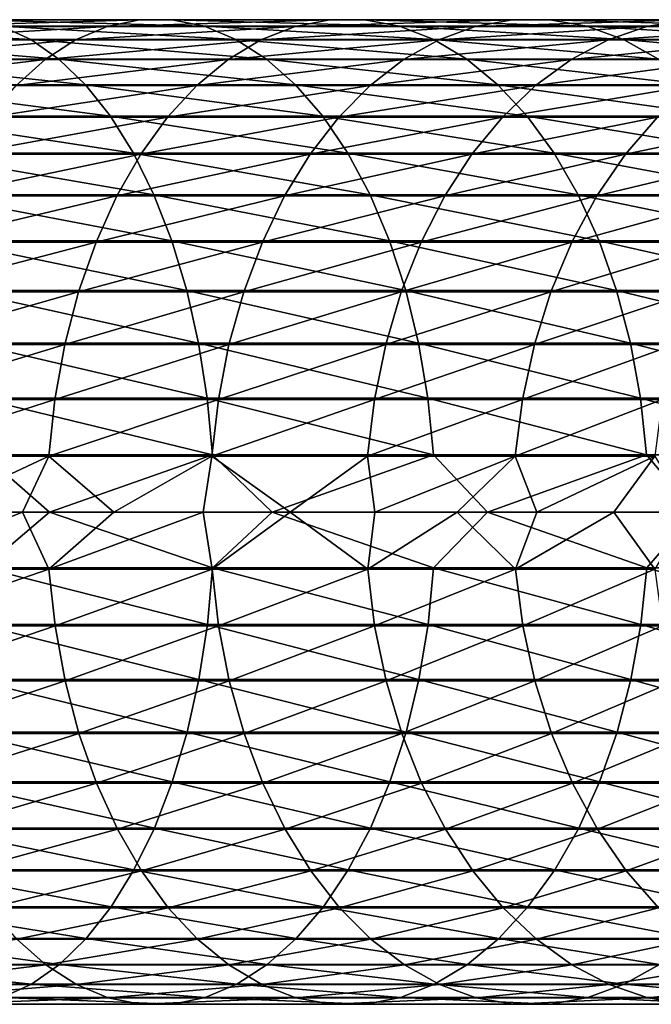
# Model space of a CAD drawing. Header units: metres. Extents: x -23 to 265, y -23 to 70.
# Tile 59 of 64: x 190 to 208, y -14 to 14. Entities that reach past the tile are written whole.
import ezdxf

# ---------------------------------------------------------------- set-up
doc = ezdxf.new("R2010")
doc.units = ezdxf.units.M
doc.layers.add('solid_SWIVIEL_SPOUT_SW0001', color=7, linetype='CONTINUOUS')

msp = doc.modelspace()

# ---------------------------------------------------------------- linework, layer by layer
at = {"layer": 'solid_SWIVIEL_SPOUT_SW0001'}
for points in [[(188.197754, 13.975067, 285.360535), (189.047195, 13.977437, 286.751312), (194.735184, 13.977437, 283.061493)], [(193.811462, 13.975067, 281.718903), (188.197754, 13.975067, 285.360535), (194.735184, 13.977437, 283.061493)], [(189.047195, 13.977437, 286.751312), (189.891037, 13.790409, 288.132935), (195.652802, 13.790409, 284.395233)], [(194.735184, 13.977437, 283.061493), (189.047195, 13.977437, 286.751312), (195.652802, 13.790409, 284.395233)], [(193.811462, 13.975067, 281.718903), (194.735184, 13.977437, 283.061493), (200.214386, 13.977437, 279.068207)], [(199.219101, 13.975067, 277.77774), (193.811462, 13.975067, 281.718903), (200.214386, 13.977437, 279.068207)], [(194.735184, 13.977437, 283.061493), (195.652802, 13.790409, 284.395233), (201.203079, 13.790409, 280.350128)], [(200.214386, 13.977437, 279.068207), (194.735184, 13.977437, 283.061493), (201.203079, 13.790409, 280.350128)], [(199.219101, 13.975067, 277.77774), (200.214386, 13.977437, 279.068207), (205.468613, 13.977437, 274.783234)], [(204.404724, 13.975067, 273.548737), (199.219101, 13.975067, 277.77774), (205.468613, 13.977437, 274.783234)], [(200.214386, 13.977437, 279.068207), (201.203079, 13.790409, 280.350128), (206.525482, 13.790409, 276.009583)], [(205.468613, 13.977437, 274.783234), (200.214386, 13.977437, 279.068207), (206.525482, 13.790409, 276.009583)], [(204.404724, 13.975067, 273.548737), (205.468613, 13.977437, 274.783234), (210.482391, 13.977437, 270.219238)], [(209.353027, 13.975067, 269.044342), (204.404724, 13.975067, 273.548737), (210.482391, 13.977437, 270.219238)], [(205.468613, 13.977437, 274.783234), (206.525482, 13.790409, 276.009583), (211.604294, 13.790409, 271.386383)], [(210.482391, 13.977437, 270.219238), (205.468613, 13.977437, 274.783234), (211.604294, 13.790409, 271.386383)], [(183.934784, 13.790409, 291.552185), (184.686829, 13.416516, 292.948792), (190.717819, 13.416516, 289.486633)], [(189.891037, 13.790409, 288.132935), (183.934784, 13.790409, 291.552185), (190.717819, 13.416516, 289.486633)], [(186.528, 13.404825, 282.626648), (187.354218, 13.78333, 283.979401), (192.89415, 13.78333, 280.38562)], [(191.995682, 13.404825, 279.079712), (186.528, 13.404825, 282.626648), (192.89415, 13.78333, 280.38562)], [(187.354218, 13.78333, 283.979401), (188.197754, 13.975067, 285.360535), (193.811462, 13.975067, 281.718903)], [(192.89415, 13.78333, 280.38562), (187.354218, 13.78333, 283.979401), (193.811462, 13.975067, 281.718903)], [(189.891037, 13.790409, 288.132935), (190.717819, 13.416516, 289.486633), (196.551895, 13.416516, 285.702026)], [(195.652802, 13.790409, 284.395233), (189.891037, 13.790409, 288.132935), (196.551895, 13.416516, 285.702026)], [(191.995682, 13.404825, 279.079712), (192.89415, 13.78333, 280.38562), (198.230743, 13.78333, 276.496246)], [(197.26268, 13.404825, 275.241089), (191.995682, 13.404825, 279.079712), (198.230743, 13.78333, 276.496246)], [(192.89415, 13.78333, 280.38562), (193.811462, 13.975067, 281.718903), (199.219101, 13.975067, 277.77774)], [(198.230743, 13.78333, 276.496246), (192.89415, 13.78333, 280.38562), (199.219101, 13.975067, 277.77774)], [(195.652802, 13.790409, 284.395233), (196.551895, 13.416516, 285.702026), (202.171814, 13.416516, 281.606171)], [(201.203079, 13.790409, 280.350128), (195.652802, 13.790409, 284.395233), (202.171814, 13.416516, 281.606171)], [(197.26268, 13.404825, 275.241089), (198.230743, 13.78333, 276.496246), (203.348221, 13.78333, 272.322815)], [(202.313431, 13.404825, 271.12207), (197.26268, 13.404825, 275.241089), (203.348221, 13.78333, 272.322815)], [(198.230743, 13.78333, 276.496246), (199.219101, 13.975067, 277.77774), (204.404724, 13.975067, 273.548737)], [(203.348221, 13.78333, 272.322815), (198.230743, 13.78333, 276.496246), (204.404724, 13.975067, 273.548737)], [(201.203079, 13.790409, 280.350128), (202.171814, 13.416516, 281.606171), (207.560989, 13.416516, 277.211151)], [(206.525482, 13.790409, 276.009583), (201.203079, 13.790409, 280.350128), (207.560989, 13.416516, 277.211151)], [(202.313431, 13.404825, 271.12207), (203.348221, 13.78333, 272.322815), (208.231506, 13.78333, 267.877625)], [(207.133011, 13.404825, 266.734833), (202.313431, 13.404825, 271.12207), (208.231506, 13.78333, 267.877625)], [(203.348221, 13.78333, 272.322815), (204.404724, 13.975067, 273.548737), (209.353027, 13.975067, 269.044342)], [(208.231506, 13.78333, 267.877625), (203.348221, 13.78333, 272.322815), (209.353027, 13.975067, 269.044342)], [(206.525482, 13.790409, 276.009583), (207.560989, 13.416516, 277.211151), (212.703537, 13.416516, 272.529968)], [(211.604294, 13.790409, 271.386383), (206.525482, 13.790409, 276.009583), (212.703537, 13.416516, 272.529968)], [(207.133011, 13.404825, 266.734833), (208.231506, 13.78333, 267.877625), (212.866165, 13.78333, 263.173767)], [(211.70723, 13.404825, 262.092346), (207.133011, 13.404825, 266.734833), (212.866165, 13.78333, 263.173767)], [(208.231506, 13.78333, 267.877625), (209.353027, 13.975067, 269.044342), (214.049393, 13.975067, 264.277863)], [(212.866165, 13.78333, 263.173767), (208.231506, 13.78333, 267.877625), (214.049393, 13.975067, 264.277863)], [(184.686829, 13.416516, 292.948792), (185.413177, 12.860826, 294.297668), (191.516357, 12.860826, 290.794067)], [(190.717819, 13.416516, 289.486633), (184.686829, 13.416516, 292.948792), (191.516357, 12.860826, 290.794067)], [(185.730301, 12.84468, 281.320587), (186.528, 13.404825, 282.626648), (191.995682, 13.404825, 279.079712)], [(191.128235, 12.84468, 277.818909), (185.730301, 12.84468, 281.320587), (191.995682, 13.404825, 279.079712)], [(190.717819, 13.416516, 289.486633), (191.516357, 12.860826, 290.794067), (197.420258, 12.860826, 286.964172)], [(196.551895, 13.416516, 285.702026), (190.717819, 13.416516, 289.486633), (197.420258, 12.860826, 286.964172)], [(191.128235, 12.84468, 277.818909), (191.995682, 13.404825, 279.079712), (197.26268, 13.404825, 275.241089)], [(196.328033, 12.84468, 274.029236), (191.128235, 12.84468, 277.818909), (197.26268, 13.404825, 275.241089)], [(196.328033, 12.84468, 274.029236), (197.26268, 13.404825, 275.241089), (202.313431, 13.404825, 271.12207)], [(201.314346, 12.84468, 269.962799), (196.328033, 12.84468, 274.029236), (202.313431, 13.404825, 271.12207)], [(196.551895, 13.416516, 285.702026), (197.420258, 12.860826, 286.964172), (203.107437, 12.860826, 282.819305)], [(202.171814, 13.416516, 281.606171), (196.551895, 13.416516, 285.702026), (203.107437, 12.860826, 282.819305)], [(201.314346, 12.84468, 269.962799), (202.313431, 13.404825, 271.12207), (207.133011, 13.404825, 266.734833)], [(206.072464, 12.84468, 265.631531), (201.314346, 12.84468, 269.962799), (207.133011, 13.404825, 266.734833)], [(202.171814, 13.416516, 281.606171), (203.107437, 12.860826, 282.819305), (208.561127, 12.860826, 278.371674)], [(207.560989, 13.416516, 277.211151), (202.171814, 13.416516, 281.606171), (208.561127, 12.860826, 278.371674)], [(206.072464, 12.84468, 265.631531), (207.133011, 13.404825, 266.734833), (211.70723, 13.404825, 262.092346)], [(210.588318, 12.84468, 261.048248), (206.072464, 12.84468, 265.631531), (211.70723, 13.404825, 262.092346)], [(207.560989, 13.416516, 277.211151), (208.561127, 12.860826, 278.371674), (213.765213, 12.860826, 273.63443)], [(212.703537, 13.416516, 272.529968), (207.560989, 13.416516, 277.211151), (213.765213, 12.860826, 273.63443)], [(185.413177, 12.860826, 294.297668), (186.104004, 12.130866, 295.580536), (192.275833, 12.130866, 292.037537)], [(191.516357, 12.860826, 290.794067), (185.413177, 12.860826, 294.297668), (192.275833, 12.130866, 292.037537)], [(191.516357, 12.860826, 290.794067), (192.275833, 12.130866, 292.037537), (198.24614, 12.130866, 288.164551)], [(197.420258, 12.860826, 286.964172), (191.516357, 12.860826, 290.794067), (198.24614, 12.130866, 288.164551)], [(197.420258, 12.860826, 286.964172), (198.24614, 12.130866, 288.164551), (203.997299, 12.130866, 283.973083)], [(203.107437, 12.860826, 282.819305), (197.420258, 12.860826, 286.964172), (203.997299, 12.130866, 283.973083)], [(203.107437, 12.860826, 282.819305), (203.997299, 12.130866, 283.973083), (209.512329, 12.130866, 279.475433)], [(208.561127, 12.860826, 278.371674), (203.107437, 12.860826, 282.819305), (209.512329, 12.130866, 279.475433)], [(184.971939, 12.110486, 280.078918), (185.730301, 12.84468, 281.320587), (191.128235, 12.84468, 277.818909)], [(190.303558, 12.110486, 276.62027), (184.971939, 12.110486, 280.078918), (191.128235, 12.84468, 277.818909)], [(190.303558, 12.110486, 276.62027), (191.128235, 12.84468, 277.818909), (196.328033, 12.84468, 274.029236)], [(195.439484, 12.110486, 272.877167), (190.303558, 12.110486, 276.62027), (196.328033, 12.84468, 274.029236)], [(195.439484, 12.110486, 272.877167), (196.328033, 12.84468, 274.029236), (201.314346, 12.84468, 269.962799)], [(200.364548, 12.110486, 268.860657), (195.439484, 12.110486, 272.877167), (201.314346, 12.84468, 269.962799)], [(200.364548, 12.110486, 268.860657), (201.314346, 12.84468, 269.962799), (206.072464, 12.84468, 265.631531)], [(205.064194, 12.110486, 264.582611), (200.364548, 12.110486, 268.860657), (206.072464, 12.84468, 265.631531)], [(205.064194, 12.110486, 264.582611), (206.072464, 12.84468, 265.631531), (210.588318, 12.84468, 261.048248)], [(209.524582, 12.110486, 260.055634), (205.064194, 12.110486, 264.582611), (210.588318, 12.84468, 261.048248)], [(186.104004, 12.130866, 295.580536), (186.749924, 11.23653, 296.78006), (192.985947, 11.23653, 293.200195)], [(192.275833, 12.130866, 292.037537), (186.104004, 12.130866, 295.580536), (192.985947, 11.23653, 293.200195)], [(189.532837, 11.212191, 275.500031), (190.303558, 12.110486, 276.62027), (195.439484, 12.110486, 272.877167)], [(194.609055, 11.212191, 271.800446), (189.532837, 11.212191, 275.500031), (195.439484, 12.110486, 272.877167)], [(192.275833, 12.130866, 292.037537), (192.985947, 11.23653, 293.200195), (199.018341, 11.23653, 289.286926)], [(198.24614, 12.130866, 288.164551), (192.275833, 12.130866, 292.037537), (199.018341, 11.23653, 289.286926)], [(194.609055, 11.212191, 271.800446), (195.439484, 12.110486, 272.877167), (200.364548, 12.110486, 268.860657)], [(199.476868, 11.212191, 267.830627), (194.609055, 11.212191, 271.800446), (200.364548, 12.110486, 268.860657)], [(198.24614, 12.130866, 288.164551), (199.018341, 11.23653, 289.286926), (204.829315, 11.23653, 285.051849)], [(203.997299, 12.130866, 283.973083), (198.24614, 12.130866, 288.164551), (204.829315, 11.23653, 285.051849)], [(199.476868, 11.212191, 267.830627), (200.364548, 12.110486, 268.860657), (205.064194, 12.110486, 264.582611)], [(204.121887, 11.212191, 263.602295), (199.476868, 11.212191, 267.830627), (205.064194, 12.110486, 264.582611)], [(203.997299, 12.130866, 283.973083), (204.829315, 11.23653, 285.051849), (210.401703, 11.23653, 280.507416)], [(209.512329, 12.130866, 279.475433), (203.997299, 12.130866, 283.973083), (210.401703, 11.23653, 280.507416)], [(204.121887, 11.212191, 263.602295), (205.064194, 12.110486, 264.582611), (209.524582, 12.110486, 260.055634)], [(208.530426, 11.212191, 259.12796), (204.121887, 11.212191, 263.602295), (209.524582, 12.110486, 260.055634)], [(186.749924, 11.23653, 296.78006), (187.342194, 10.189936, 297.879913), (193.63707, 10.189936, 294.266266)], [(192.985947, 11.23653, 293.200195), (186.749924, 11.23653, 296.78006), (193.63707, 10.189936, 294.266266)], [(188.826508, 10.161966, 274.473419), (189.532837, 11.212191, 275.500031), (194.609055, 11.212191, 271.800446)], [(193.848007, 10.161966, 270.81369), (188.826508, 10.161966, 274.473419), (194.609055, 11.212191, 271.800446)], [(192.985947, 11.23653, 293.200195), (193.63707, 10.189936, 294.266266), (199.72641, 10.189936, 290.316101)], [(199.018341, 11.23653, 289.286926), (192.985947, 11.23653, 293.200195), (199.72641, 10.189936, 290.316101)], [(193.848007, 10.161966, 270.81369), (194.609055, 11.212191, 271.800446), (199.476868, 11.212191, 267.830627)], [(198.663345, 10.161966, 266.886658), (193.848007, 10.161966, 270.81369), (199.476868, 11.212191, 267.830627)], [(198.663345, 10.161966, 266.886658), (199.476868, 11.212191, 267.830627), (204.121887, 11.212191, 263.602295)], [(203.258316, 10.161966, 262.703918), (198.663345, 10.161966, 266.886658), (204.121887, 11.212191, 263.602295)], [(199.018341, 11.23653, 289.286926), (199.72641, 10.189936, 290.316101), (205.592224, 10.189936, 286.041016)], [(204.829315, 11.23653, 285.051849), (199.018341, 11.23653, 289.286926), (205.592224, 10.189936, 286.041016)], [(203.258316, 10.161966, 262.703918), (204.121887, 11.212191, 263.602295), (208.530426, 11.212191, 259.12796)], [(207.619324, 10.161966, 258.277771), (203.258316, 10.161966, 262.703918), (208.530426, 11.212191, 259.12796)], [(204.829315, 11.23653, 285.051849), (205.592224, 10.189936, 286.041016), (211.217209, 10.189936, 281.453705)], [(210.401703, 11.23653, 280.507416), (204.829315, 11.23653, 285.051849), (211.217209, 10.189936, 281.453705)], [(207.619324, 10.161966, 258.277771), (208.530426, 11.212191, 259.12796), (212.689453, 11.212191, 254.420776)], [(211.733536, 10.161966, 253.621338), (207.619324, 10.161966, 258.277771), (212.689453, 11.212191, 254.420776)], [(187.342194, 10.189936, 297.879913), (187.872772, 9.005264, 298.865265), (194.220383, 9.005264, 295.221344)], [(193.63707, 10.189936, 294.266266), (187.342194, 10.189936, 297.879913), (194.220383, 9.005264, 295.221344)], [(188.194138, 8.974045, 273.55426), (188.826508, 10.161966, 274.473419), (193.848007, 10.161966, 270.81369)], [(193.166656, 8.974045, 269.930267), (188.194138, 8.974045, 273.55426), (193.848007, 10.161966, 270.81369)], [(193.166656, 8.974045, 269.930267), (193.848007, 10.161966, 270.81369), (198.663345, 10.161966, 266.886658)], [(197.935013, 8.974045, 266.041534), (193.166656, 8.974045, 269.930267), (198.663345, 10.161966, 266.886658)], [(193.63707, 10.189936, 294.266266), (194.220383, 9.005264, 295.221344), (200.360733, 9.005264, 291.238068)], [(199.72641, 10.189936, 290.316101), (193.63707, 10.189936, 294.266266), (200.360733, 9.005264, 291.238068)], [(197.935013, 8.974045, 266.041534), (198.663345, 10.161966, 266.886658), (203.258316, 10.161966, 262.703918)], [(202.485153, 8.974045, 261.899567), (197.935013, 8.974045, 266.041534), (203.258316, 10.161966, 262.703918)], [(199.72641, 10.189936, 290.316101), (200.360733, 9.005264, 291.238068), (206.275681, 9.005264, 286.927185)], [(205.592224, 10.189936, 286.041016), (199.72641, 10.189936, 290.316101), (206.275681, 9.005264, 286.927185)], [(202.485153, 8.974045, 261.899567), (203.258316, 10.161966, 262.703918), (207.619324, 10.161966, 258.277771)], [(206.803635, 8.974045, 257.516632), (202.485153, 8.974045, 261.899567), (207.619324, 10.161966, 258.277771)], [(205.592224, 10.189936, 286.041016), (206.275681, 9.005264, 286.927185), (211.9478, 9.005264, 282.301453)], [(211.217209, 10.189936, 281.453705), (205.592224, 10.189936, 286.041016), (211.9478, 9.005264, 282.301453)], [(206.803635, 8.974045, 257.516632), (207.619324, 10.161966, 258.277771), (211.733536, 10.161966, 253.621338)], [(210.877701, 8.974045, 252.905624), (206.803635, 8.974045, 257.516632), (211.733536, 10.161966, 253.621338)], [(187.644287, 7.664522, 272.755096), (188.194138, 8.974045, 273.55426), (193.166656, 8.974045, 269.930267)], [(192.574219, 7.664522, 269.162109), (187.644287, 7.664522, 272.755096), (193.166656, 8.974045, 269.930267)], [(187.872772, 9.005264, 298.865265), (188.334503, 7.698569, 299.722717), (194.727997, 7.698569, 296.05246)], [(194.220383, 9.005264, 295.221344), (187.872772, 9.005264, 298.865265), (194.727997, 7.698569, 296.05246)], [(192.574219, 7.664522, 269.162109), (193.166656, 8.974045, 269.930267), (197.935013, 8.974045, 266.041534)], [(197.301743, 7.664522, 265.306702), (192.574219, 7.664522, 269.162109), (197.935013, 8.974045, 266.041534)], [(194.220383, 9.005264, 295.221344), (194.727997, 7.698569, 296.05246), (200.912735, 7.698569, 292.040375)], [(200.360733, 9.005264, 291.238068), (194.220383, 9.005264, 295.221344), (200.912735, 7.698569, 292.040375)], [(197.301743, 7.664522, 265.306702), (197.935013, 8.974045, 266.041534), (202.485153, 8.974045, 261.899567)], [(201.812912, 7.664522, 261.200226), (197.301743, 7.664522, 265.306702), (202.485153, 8.974045, 261.899567)], [(200.360733, 9.005264, 291.238068), (200.912735, 7.698569, 292.040375), (206.870438, 7.698569, 287.698334)], [(206.275681, 9.005264, 286.927185), (200.360733, 9.005264, 291.238068), (206.870438, 7.698569, 287.698334)], [(201.812912, 7.664522, 261.200226), (202.485153, 8.974045, 261.899567), (206.803635, 8.974045, 257.516632)], [(206.094391, 7.664522, 256.854828), (201.812912, 7.664522, 261.200226), (206.803635, 8.974045, 257.516632)], [(206.094391, 7.664522, 256.854828), (206.803635, 8.974045, 257.516632), (210.877701, 8.974045, 252.905624)], [(210.133575, 7.664522, 252.283295), (206.094391, 7.664522, 256.854828), (210.877701, 8.974045, 252.905624)], [(206.275681, 9.005264, 286.927185), (206.870438, 7.698569, 287.698334), (212.583557, 7.698569, 283.039154)], [(211.9478, 9.005264, 282.301453), (206.275681, 9.005264, 286.927185), (212.583557, 7.698569, 283.039154)], [(187.184433, 6.251143, 272.0867), (187.644287, 7.664522, 272.755096), (192.574219, 7.664522, 269.162109)], [(192.078735, 6.251143, 268.519684), (187.184433, 6.251143, 272.0867), (192.574219, 7.664522, 269.162109)], [(188.334503, 7.698569, 299.722717), (188.7211, 6.287555, 300.440643), (195.153015, 6.287555, 296.748352)], [(194.727997, 7.698569, 296.05246), (188.334503, 7.698569, 299.722717), (195.153015, 6.287555, 296.748352)], [(192.078735, 6.251143, 268.519684), (192.574219, 7.664522, 269.162109), (197.301743, 7.664522, 265.306702)], [(196.77211, 6.251143, 264.692139), (192.078735, 6.251143, 268.519684), (197.301743, 7.664522, 265.306702)], [(194.727997, 7.698569, 296.05246), (195.153015, 6.287555, 296.748352), (201.374924, 6.287555, 292.712158)], [(200.912735, 7.698569, 292.040375), (194.727997, 7.698569, 296.05246), (201.374924, 6.287555, 292.712158)], [(196.77211, 6.251143, 264.692139), (197.301743, 7.664522, 265.306702), (201.812912, 7.664522, 261.200226)], [(201.250671, 6.251143, 260.615326), (196.77211, 6.251143, 264.692139), (201.812912, 7.664522, 261.200226)], [(200.912735, 7.698569, 292.040375), (201.374924, 6.287555, 292.712158), (207.368439, 6.287555, 288.344025)], [(206.870438, 7.698569, 287.698334), (200.912735, 7.698569, 292.040375), (207.368439, 6.287555, 288.344025)], [(201.250671, 6.251143, 260.615326), (201.812912, 7.664522, 261.200226), (206.094391, 7.664522, 256.854828)], [(205.501221, 6.251143, 256.3013), (201.250671, 6.251143, 260.615326), (206.094391, 7.664522, 256.854828)], [(205.501221, 6.251143, 256.3013), (206.094391, 7.664522, 256.854828), (210.133575, 7.664522, 252.283295)], [(209.511215, 6.251143, 251.762833), (205.501221, 6.251143, 256.3013), (210.133575, 7.664522, 252.283295)], [(206.870438, 7.698569, 287.698334), (207.368439, 6.287555, 288.344025), (213.115875, 6.287555, 283.65686)], [(212.583557, 7.698569, 283.039154), (206.870438, 7.698569, 287.698334), (213.115875, 6.287555, 283.65686)], [(186.820786, 4.753058, 271.558167), (187.184433, 6.251143, 272.0867), (192.078735, 6.251143, 268.519684)], [(191.68692, 4.753058, 268.011658), (186.820786, 4.753058, 271.558167), (192.078735, 6.251143, 268.519684)], [(188.7211, 6.287555, 300.440643), (189.027344, 4.791343, 301.009369), (195.4897, 4.791343, 297.299561)], [(195.153015, 6.287555, 296.748352), (188.7211, 6.287555, 300.440643), (195.4897, 4.791343, 297.299561)], [(191.68692, 4.753058, 268.011658), (192.078735, 6.251143, 268.519684), (196.77211, 6.251143, 264.692139)], [(196.353271, 4.753058, 264.206146), (191.68692, 4.753058, 268.011658), (196.77211, 6.251143, 264.692139)], [(195.153015, 6.287555, 296.748352), (195.4897, 4.791343, 297.299561), (201.741028, 4.791343, 293.244293)], [(201.374924, 6.287555, 292.712158), (195.153015, 6.287555, 296.748352), (201.741028, 4.791343, 293.244293)], [(196.353271, 4.753058, 264.206146), (196.77211, 6.251143, 264.692139), (201.250671, 6.251143, 260.615326)], [(200.806076, 4.753058, 260.152802), (196.353271, 4.753058, 264.206146), (201.250671, 6.251143, 260.615326)], [(200.806076, 4.753058, 260.152802), (201.250671, 6.251143, 260.615326), (205.501221, 6.251143, 256.3013)], [(205.032166, 4.753058, 255.863617), (200.806076, 4.753058, 260.152802), (205.501221, 6.251143, 256.3013)], [(201.374924, 6.287555, 292.712158), (201.741028, 4.791343, 293.244293), (207.762909, 4.791343, 288.855499)], [(207.368439, 6.287555, 288.344025), (201.374924, 6.287555, 292.712158), (207.762909, 4.791343, 288.855499)], [(205.032166, 4.753058, 255.863617), (205.501221, 6.251143, 256.3013), (209.511215, 6.251143, 251.762833)], [(209.019073, 4.753058, 251.351242), (205.032166, 4.753058, 255.863617), (209.511215, 6.251143, 251.762833)], [(207.368439, 6.287555, 288.344025), (207.762909, 4.791343, 288.855499), (213.537552, 4.791343, 284.146149)], [(213.115875, 6.287555, 283.65686), (207.368439, 6.287555, 288.344025), (213.537552, 4.791343, 284.146149)], [(186.558273, 3.190568, 271.176605), (186.820786, 4.753058, 271.558167), (191.68692, 4.753058, 268.011658)], [(191.404083, 3.190568, 267.644928), (186.558273, 3.190568, 271.176605), (191.68692, 4.753058, 268.011658)], [(189.027344, 4.791343, 301.009369), (189.249084, 3.230207, 301.421143), (195.733459, 3.230207, 297.6987)], [(195.4897, 4.791343, 297.299561), (189.027344, 4.791343, 301.009369), (195.733459, 3.230207, 297.6987)], [(191.404083, 3.190568, 267.644928), (191.68692, 4.753058, 268.011658), (196.353271, 4.753058, 264.206146)], [(196.050934, 3.190568, 263.855316), (191.404083, 3.190568, 267.644928), (196.353271, 4.753058, 264.206146)], [(195.4897, 4.791343, 297.299561), (195.733459, 3.230207, 297.6987), (202.006119, 3.230207, 293.629578)], [(201.741028, 4.791343, 293.244293), (195.4897, 4.791343, 297.299561), (202.006119, 3.230207, 293.629578)], [(196.050934, 3.190568, 263.855316), (196.353271, 4.753058, 264.206146), (200.806076, 4.753058, 260.152802)], [(200.485123, 3.190568, 259.818909), (196.050934, 3.190568, 263.855316), (200.806076, 4.753058, 260.152802)], [(200.485123, 3.190568, 259.818909), (200.806076, 4.753058, 260.152802), (205.032166, 4.753058, 255.863617)], [(204.693558, 3.190568, 255.547653), (200.485123, 3.190568, 259.818909), (205.032166, 4.753058, 255.863617)], [(201.741028, 4.791343, 293.244293), (202.006119, 3.230207, 293.629578), (208.048523, 3.230207, 289.22583)], [(207.762909, 4.791343, 288.855499), (201.741028, 4.791343, 293.244293), (208.048523, 3.230207, 289.22583)], [(204.693558, 3.190568, 255.547653), (205.032166, 4.753058, 255.863617), (209.019073, 4.753058, 251.351242)], [(208.663803, 3.190568, 251.054138), (204.693558, 3.190568, 255.547653), (209.019073, 4.753058, 251.351242)], [(207.762909, 4.791343, 288.855499), (208.048523, 3.230207, 289.22583), (213.84285, 3.230207, 284.500397)], [(213.537552, 4.791343, 284.146149), (207.762909, 4.791343, 288.855499), (213.84285, 3.230207, 284.500397)], [(186.400467, 1.584845, 270.947235), (186.558273, 3.190568, 271.176605), (191.404083, 3.190568, 267.644928)], [(191.234055, 1.584845, 267.424469), (186.400467, 1.584845, 270.947235), (191.404083, 3.190568, 267.644928)], [(189.249084, 3.230207, 301.421143), (189.383286, 1.625301, 301.67038), (195.881012, 1.625301, 297.940277)], [(195.733459, 3.230207, 297.6987), (189.249084, 3.230207, 301.421143), (195.881012, 1.625301, 297.940277)], [(191.234055, 1.584845, 267.424469), (191.404083, 3.190568, 267.644928), (196.050934, 3.190568, 263.855316)], [(195.869186, 1.584845, 263.644409), (191.234055, 1.584845, 267.424469), (196.050934, 3.190568, 263.855316)], [(195.733459, 3.230207, 297.6987), (195.881012, 1.625301, 297.940277), (202.16658, 1.625301, 293.862793)], [(202.006119, 3.230207, 293.629578), (195.733459, 3.230207, 297.6987), (202.16658, 1.625301, 293.862793)], [(195.869186, 1.584845, 263.644409), (196.050934, 3.190568, 263.855316), (200.485123, 3.190568, 259.818909)], [(200.292191, 1.584845, 259.618195), (195.869186, 1.584845, 263.644409), (200.485123, 3.190568, 259.818909)], [(200.292191, 1.584845, 259.618195), (200.485123, 3.190568, 259.818909), (204.693558, 3.190568, 255.547653)], [(204.48999, 1.584845, 255.357712), (200.292191, 1.584845, 259.618195), (204.693558, 3.190568, 255.547653)], [(202.006119, 3.230207, 293.629578), (202.16658, 1.625301, 293.862793), (208.221405, 1.625301, 289.449982)], [(208.048523, 3.230207, 289.22583), (202.006119, 3.230207, 293.629578), (208.221405, 1.625301, 289.449982)], [(204.48999, 1.584845, 255.357712), (204.693558, 3.190568, 255.547653), (208.663803, 3.190568, 251.054138)], [(208.450226, 1.584845, 250.875534), (204.48999, 1.584845, 255.357712), (208.663803, 3.190568, 251.054138)], [(208.048523, 3.230207, 289.22583), (208.221405, 1.625301, 289.449982), (214.027649, 1.625301, 284.714844)], [(213.84285, 3.230207, 284.500397), (208.048523, 3.230207, 289.22583), (214.027649, 1.625301, 284.714844)], [(184.735641, 0, 304.166016), (191.254532, 0, 300.75238), (189.383286, 1.625301, 301.67038)], [(187.828476, 0, 269.837524), (186.400467, 1.584845, 270.947235), (191.234055, 1.584845, 267.424469)], [(190.486786, 0, 267.882813), (187.828476, 0, 269.837524), (191.234055, 1.584845, 267.424469)], [(191.254532, 0, 300.75238), (195.881012, 1.625301, 297.940277), (189.383286, 1.625301, 301.67038)], [(193.085281, 0, 265.849213), (190.486786, 0, 267.882813), (191.234055, 1.584845, 267.424469)], [(193.085281, 0, 265.849213), (191.234055, 1.584845, 267.424469), (195.869186, 1.584845, 263.644409)], [(191.254532, 0, 300.75238), (197.582214, 0, 296.996124), (195.881012, 1.625301, 297.940277)], [(195.621597, 0, 263.738586), (193.085281, 0, 265.849213), (195.869186, 1.584845, 263.644409)], [(198.093475, 0, 261.552856), (195.621597, 0, 263.738586), (195.869186, 1.584845, 263.644409)], [(198.093475, 0, 261.552856), (195.869186, 1.584845, 263.644409), (200.292191, 1.584845, 259.618195)], [(197.582214, 0, 296.996124), (202.16658, 1.625301, 293.862793), (195.881012, 1.625301, 297.940277)], [(197.582214, 0, 296.996124), (203.700668, 0, 292.907898), (202.16658, 1.625301, 293.862793)], [(200.498688, 0, 259.293976), (198.093475, 0, 261.552856), (200.292191, 1.584845, 259.618195)], [(200.498688, 0, 259.293976), (200.292191, 1.584845, 259.618195), (204.48999, 1.584845, 255.357712)], [(202.835068, 0, 256.963959), (200.498688, 0, 259.293976), (204.48999, 1.584845, 255.357712)], [(203.700668, 0, 292.907898), (208.221405, 1.625301, 289.449982), (202.16658, 1.625301, 293.862793)], [(205.10051, 0, 254.564926), (202.835068, 0, 256.963959), (204.48999, 1.584845, 255.357712)], [(203.700668, 0, 292.907898), (209.592499, 0, 288.499359), (208.221405, 1.625301, 289.449982)], [(205.10051, 0, 254.564926), (204.48999, 1.584845, 255.357712), (208.450226, 1.584845, 250.875534)], [(207.292969, 0, 252.099014), (205.10051, 0, 254.564926), (208.450226, 1.584845, 250.875534)], [(209.410492, 0, 249.568451), (207.292969, 0, 252.099014), (208.450226, 1.584845, 250.875534)], [(209.592499, 0, 288.499359), (214.027649, 1.625301, 284.714844), (208.221405, 1.625301, 289.449982)], [(189.385513, -1.584845, 301.674469), (191.254532, 0, 300.75238), (184.735641, 0, 304.166016)], [(195.883453, -1.584845, 297.944275), (191.254532, 0, 300.75238), (189.385513, -1.584845, 301.674469)], [(195.883453, -1.584845, 297.944275), (197.582214, 0, 296.996124), (191.254532, 0, 300.75238)], [(202.16922, -1.584845, 293.866638), (197.582214, 0, 296.996124), (195.883453, -1.584845, 297.944275)], [(202.16922, -1.584845, 293.866638), (203.700668, 0, 292.907898), (197.582214, 0, 296.996124)], [(208.224258, -1.584845, 289.453674), (203.700668, 0, 292.907898), (202.16922, -1.584845, 293.866638)], [(208.224258, -1.584845, 289.453674), (209.592499, 0, 288.499359), (203.700668, 0, 292.907898)], [(214.030701, -1.584845, 284.718384), (209.592499, 0, 288.499359), (208.224258, -1.584845, 289.453674)], [(186.403107, -1.625301, 270.95108), (187.828476, 0, 269.837524), (190.486786, 0, 267.882813)], [(191.236908, -1.625301, 267.428162), (186.403107, -1.625301, 270.95108), (190.486786, 0, 267.882813)], [(191.236908, -1.625301, 267.428162), (190.486786, 0, 267.882813), (193.085281, 0, 265.849213)], [(191.236908, -1.625301, 267.428162), (193.085281, 0, 265.849213), (195.621597, 0, 263.738586)], [(195.872238, -1.625301, 263.647949), (191.236908, -1.625301, 267.428162), (195.621597, 0, 263.738586)], [(195.872238, -1.625301, 263.647949), (195.621597, 0, 263.738586), (198.093475, 0, 261.552856)], [(200.295425, -1.625301, 259.621552), (195.872238, -1.625301, 263.647949), (198.093475, 0, 261.552856)], [(200.295425, -1.625301, 259.621552), (198.093475, 0, 261.552856), (200.498688, 0, 259.293976)], [(200.295425, -1.625301, 259.621552), (200.498688, 0, 259.293976), (202.835068, 0, 256.963959)], [(204.493408, -1.625301, 255.360886), (200.295425, -1.625301, 259.621552), (202.835068, 0, 256.963959)], [(204.493408, -1.625301, 255.360886), (202.835068, 0, 256.963959), (205.10051, 0, 254.564926)], [(204.493408, -1.625301, 255.360886), (205.10051, 0, 254.564926), (207.292969, 0, 252.099014)], [(208.453812, -1.625301, 250.878525), (204.493408, -1.625301, 255.360886), (207.292969, 0, 252.099014)], [(208.453812, -1.625301, 250.878525), (207.292969, 0, 252.099014), (209.410492, 0, 249.568451)], [(186.563568, -3.230207, 271.184296), (186.403107, -1.625301, 270.95108), (191.236908, -1.625301, 267.428162)], [(191.40979, -3.230207, 267.652344), (186.563568, -3.230207, 271.184296), (191.236908, -1.625301, 267.428162)], [(189.385513, -1.584845, 301.674469), (189.25351, -3.190568, 301.429352), (195.738327, -3.190568, 297.706665)], [(195.883453, -1.584845, 297.944275), (189.385513, -1.584845, 301.674469), (195.738327, -3.190568, 297.706665)], [(191.40979, -3.230207, 267.652344), (191.236908, -1.625301, 267.428162), (195.872238, -1.625301, 263.647949)], [(196.057037, -3.230207, 263.862396), (191.40979, -3.230207, 267.652344), (195.872238, -1.625301, 263.647949)], [(195.883453, -1.584845, 297.944275), (195.738327, -3.190568, 297.706665), (202.011414, -3.190568, 293.637268)], [(196.057037, -3.230207, 263.862396), (195.872238, -1.625301, 263.647949), (200.295425, -1.625301, 259.621552)], [(202.16922, -1.584845, 293.866638), (195.883453, -1.584845, 297.944275), (202.011414, -3.190568, 293.637268)], [(200.491592, -3.230207, 259.825653), (196.057037, -3.230207, 263.862396), (200.295425, -1.625301, 259.621552)], [(200.491592, -3.230207, 259.825653), (200.295425, -1.625301, 259.621552), (204.493408, -1.625301, 255.360886)], [(204.700378, -3.230207, 255.554016), (200.491592, -3.230207, 259.825653), (204.493408, -1.625301, 255.360886)], [(202.16922, -1.584845, 293.866638), (202.011414, -3.190568, 293.637268), (208.05423, -3.190568, 289.233215)], [(208.224258, -1.584845, 289.453674), (202.16922, -1.584845, 293.866638), (208.05423, -3.190568, 289.233215)], [(204.700378, -3.230207, 255.554016), (204.493408, -1.625301, 255.360886), (208.453812, -1.625301, 250.878525)], [(208.670959, -3.230207, 251.060135), (204.700378, -3.230207, 255.554016), (208.453812, -1.625301, 250.878525)], [(208.224258, -1.584845, 289.453674), (208.05423, -3.190568, 289.233215), (213.848953, -3.190568, 284.507477)], [(214.030701, -1.584845, 284.718384), (208.224258, -1.584845, 289.453674), (213.848953, -3.190568, 284.507477)], [(186.828659, -4.791343, 271.56958), (186.563568, -3.230207, 271.184296), (191.40979, -3.230207, 267.652344)], [(191.695404, -4.791343, 268.022644), (186.828659, -4.791343, 271.56958), (191.40979, -3.230207, 267.652344)], [(189.25351, -3.190568, 301.429352), (189.033936, -4.753058, 301.021576), (195.496933, -4.753058, 297.311432)], [(195.738327, -3.190568, 297.706665), (189.25351, -3.190568, 301.429352), (195.496933, -4.753058, 297.311432)], [(191.695404, -4.791343, 268.022644), (191.40979, -3.230207, 267.652344), (196.057037, -3.230207, 263.862396)], [(196.362335, -4.791343, 264.216644), (191.695404, -4.791343, 268.022644), (196.057037, -3.230207, 263.862396)], [(195.738327, -3.190568, 297.706665), (195.496933, -4.753058, 297.311432), (201.748901, -4.753058, 293.255737)], [(202.011414, -3.190568, 293.637268), (195.738327, -3.190568, 297.706665), (201.748901, -4.753058, 293.255737)], [(196.362335, -4.791343, 264.216644), (196.057037, -3.230207, 263.862396), (200.491592, -3.230207, 259.825653)], [(200.815689, -4.791343, 260.162811), (196.362335, -4.791343, 264.216644), (200.491592, -3.230207, 259.825653)], [(200.815689, -4.791343, 260.162811), (200.491592, -3.230207, 259.825653), (204.700378, -3.230207, 255.554016)], [(205.042313, -4.791343, 255.873093), (200.815689, -4.791343, 260.162811), (204.700378, -3.230207, 255.554016)], [(202.011414, -3.190568, 293.637268), (201.748901, -4.753058, 293.255737), (207.771393, -4.753058, 288.866486)], [(208.05423, -3.190568, 289.233215), (202.011414, -3.190568, 293.637268), (207.771393, -4.753058, 288.866486)], [(205.042313, -4.791343, 255.873093), (204.700378, -3.230207, 255.554016), (208.670959, -3.230207, 251.060135)], [(209.029724, -4.791343, 251.360153), (205.042313, -4.791343, 255.873093), (208.670959, -3.230207, 251.060135)], [(208.05423, -3.190568, 289.233215), (207.771393, -4.753058, 288.866486), (213.5466, -4.753058, 284.156647)], [(213.848953, -3.190568, 284.507477), (208.05423, -3.190568, 289.233215), (213.5466, -4.753058, 284.156647)], [(187.194763, -6.287555, 272.101715), (186.828659, -4.791343, 271.56958), (191.695404, -4.791343, 268.022644)], [(192.089874, -6.287555, 268.534119), (187.194763, -6.287555, 272.101715), (191.695404, -4.791343, 268.022644)], [(189.033936, -4.753058, 301.021576), (188.729752, -6.251143, 300.456726), (195.162521, -6.251143, 296.763885)], [(195.496933, -4.753058, 297.311432), (189.033936, -4.753058, 301.021576), (195.162521, -6.251143, 296.763885)], [(192.089874, -6.287555, 268.534119), (191.695404, -4.791343, 268.022644), (196.362335, -4.791343, 264.216644)], [(196.784012, -6.287555, 264.705933), (192.089874, -6.287555, 268.534119), (196.362335, -4.791343, 264.216644)], [(195.496933, -4.753058, 297.311432), (195.162521, -6.251143, 296.763885), (201.385254, -6.251143, 292.727173)], [(201.748901, -4.753058, 293.255737), (195.496933, -4.753058, 297.311432), (201.385254, -6.251143, 292.727173)], [(196.784012, -6.287555, 264.705933), (196.362335, -4.791343, 264.216644), (200.815689, -4.791343, 260.162811)], [(201.263306, -6.287555, 260.628479), (196.784012, -6.287555, 264.705933), (200.815689, -4.791343, 260.162811)], [(201.263306, -6.287555, 260.628479), (200.815689, -4.791343, 260.162811), (205.042313, -4.791343, 255.873093)], [(205.514557, -6.287555, 256.313751), (201.263306, -6.287555, 260.628479), (205.042313, -4.791343, 255.873093)], [(201.748901, -4.753058, 293.255737), (201.385254, -6.251143, 292.727173), (207.379578, -6.251143, 288.358459)], [(207.771393, -4.753058, 288.866486), (201.748901, -4.753058, 293.255737), (207.379578, -6.251143, 288.358459)], [(205.514557, -6.287555, 256.313751), (205.042313, -4.791343, 255.873093), (209.029724, -4.791343, 251.360153)], [(209.525208, -6.287555, 251.774521), (205.514557, -6.287555, 256.313751), (209.029724, -4.791343, 251.360153)], [(207.771393, -4.753058, 288.866486), (207.379578, -6.251143, 288.358459), (213.127777, -6.251143, 283.670654)], [(213.5466, -4.753058, 284.156647), (207.771393, -4.753058, 288.866486), (213.127777, -6.251143, 283.670654)], [(187.656952, -7.698569, 272.773499), (187.194763, -6.287555, 272.101715), (192.089874, -6.287555, 268.534119)], [(192.58786, -7.698569, 269.17981), (187.656952, -7.698569, 272.773499), (192.089874, -6.287555, 268.534119)], [(188.729752, -6.251143, 300.456726), (188.345093, -7.664522, 299.742401), (194.739639, -7.664522, 296.071533)], [(195.162521, -6.251143, 296.763885), (188.729752, -6.251143, 300.456726), (194.739639, -7.664522, 296.071533)], [(192.58786, -7.698569, 269.17981), (192.089874, -6.287555, 268.534119), (196.784012, -6.287555, 264.705933)], [(197.31633, -7.698569, 265.323639), (192.58786, -7.698569, 269.17981), (196.784012, -6.287555, 264.705933)], [(195.162521, -6.251143, 296.763885), (194.739639, -7.664522, 296.071533), (200.9254, -7.664522, 292.058777)], [(201.385254, -6.251143, 292.727173), (195.162521, -6.251143, 296.763885), (200.9254, -7.664522, 292.058777)], [(197.31633, -7.698569, 265.323639), (196.784012, -6.287555, 264.705933), (201.263306, -6.287555, 260.628479)], [(201.8284, -7.698569, 261.216339), (197.31633, -7.698569, 265.323639), (201.263306, -6.287555, 260.628479)], [(201.385254, -6.251143, 292.727173), (200.9254, -7.664522, 292.058777), (206.884094, -7.664522, 287.716034)], [(201.8284, -7.698569, 261.216339), (201.263306, -6.287555, 260.628479), (205.514557, -6.287555, 256.313751)], [(207.379578, -6.251143, 288.358459), (201.385254, -6.251143, 292.727173), (206.884094, -7.664522, 287.716034)], [(206.110733, -7.698569, 256.870056), (201.8284, -7.698569, 261.216339), (205.514557, -6.287555, 256.313751)], [(206.110733, -7.698569, 256.870056), (205.514557, -6.287555, 256.313751), (209.525208, -6.287555, 251.774521)], [(210.150711, -7.698569, 252.297638), (206.110733, -7.698569, 256.870056), (209.525208, -6.287555, 251.774521)], [(207.379578, -6.251143, 288.358459), (206.884094, -7.664522, 287.716034), (212.598145, -7.664522, 283.056091)], [(213.127777, -6.251143, 283.670654), (207.379578, -6.251143, 288.358459), (212.598145, -7.664522, 283.056091)], [(188.208954, -9.005264, 273.575806), (187.656952, -7.698569, 272.773499), (192.58786, -7.698569, 269.17981)], [(188.345093, -7.664522, 299.742401), (187.885178, -8.974045, 298.888275), (194.234024, -8.974045, 295.243652)], [(193.182617, -9.005264, 269.950958), (188.208954, -9.005264, 273.575806), (192.58786, -7.698569, 269.17981)], [(194.739639, -7.664522, 296.071533), (188.345093, -7.664522, 299.742401), (194.234024, -8.974045, 295.243652)], [(193.182617, -9.005264, 269.950958), (192.58786, -7.698569, 269.17981), (197.31633, -7.698569, 265.323639)], [(197.952087, -9.005264, 266.06134), (193.182617, -9.005264, 269.950958), (197.31633, -7.698569, 265.323639)], [(194.739639, -7.664522, 296.071533), (194.234024, -8.974045, 295.243652), (200.375549, -8.974045, 291.259613)], [(200.9254, -7.664522, 292.058777), (194.739639, -7.664522, 296.071533), (200.375549, -8.974045, 291.259613)], [(197.952087, -9.005264, 266.06134), (197.31633, -7.698569, 265.323639), (201.8284, -7.698569, 261.216339)], [(202.503281, -9.005264, 261.918427), (197.952087, -9.005264, 266.06134), (201.8284, -7.698569, 261.216339)], [(200.9254, -7.664522, 292.058777), (200.375549, -8.974045, 291.259613), (206.291656, -8.974045, 286.947906)], [(206.884094, -7.664522, 287.716034), (200.9254, -7.664522, 292.058777), (206.291656, -8.974045, 286.947906)], [(202.503281, -9.005264, 261.918427), (201.8284, -7.698569, 261.216339), (206.110733, -7.698569, 256.870056)], [(206.822754, -9.005264, 257.534485), (202.503281, -9.005264, 261.918427), (206.110733, -7.698569, 256.870056)], [(206.822754, -9.005264, 257.534485), (206.110733, -7.698569, 256.870056), (210.150711, -7.698569, 252.297638)], [(206.884094, -7.664522, 287.716034), (206.291656, -8.974045, 286.947906), (211.964859, -8.974045, 282.321259)], [(210.897766, -9.005264, 252.922394), (206.822754, -9.005264, 257.534485), (210.150711, -7.698569, 252.297638)], [(212.598145, -7.664522, 283.056091), (206.884094, -7.664522, 287.716034), (211.964859, -8.974045, 282.321259)], [(187.885178, -8.974045, 298.888275), (187.356216, -10.161966, 297.905975), (193.652496, -10.161966, 294.291534)], [(194.234024, -8.974045, 295.243652), (187.885178, -8.974045, 298.888275), (193.652496, -10.161966, 294.291534)], [(188.843277, -10.189936, 274.497803), (188.208954, -9.005264, 273.575806), (193.182617, -9.005264, 269.950958)], [(193.866089, -10.189936, 270.837128), (188.843277, -10.189936, 274.497803), (193.182617, -9.005264, 269.950958)], [(193.866089, -10.189936, 270.837128), (193.182617, -9.005264, 269.950958), (197.952087, -9.005264, 266.06134)], [(194.234024, -8.974045, 295.243652), (193.652496, -10.161966, 294.291534), (199.743179, -10.161966, 290.340485)], [(198.682678, -10.189936, 266.909088), (193.866089, -10.189936, 270.837128), (197.952087, -9.005264, 266.06134)], [(200.375549, -8.974045, 291.259613), (194.234024, -8.974045, 295.243652), (199.743179, -10.161966, 290.340485)], [(198.682678, -10.189936, 266.909088), (197.952087, -9.005264, 266.06134), (202.503281, -9.005264, 261.918427)], [(203.278824, -10.189936, 262.72525), (198.682678, -10.189936, 266.909088), (202.503281, -9.005264, 261.918427)], [(200.375549, -8.974045, 291.259613), (199.743179, -10.161966, 290.340485), (205.610306, -10.161966, 286.064453)], [(206.291656, -8.974045, 286.947906), (200.375549, -8.974045, 291.259613), (205.610306, -10.161966, 286.064453)], [(203.278824, -10.189936, 262.72525), (202.503281, -9.005264, 261.918427), (206.822754, -9.005264, 257.534485)], [(207.640961, -10.189936, 258.297974), (203.278824, -10.189936, 262.72525), (206.822754, -9.005264, 257.534485)], [(206.291656, -8.974045, 286.947906), (205.610306, -10.161966, 286.064453), (211.236542, -10.161966, 281.476135)], [(211.964859, -8.974045, 282.321259), (206.291656, -8.974045, 286.947906), (211.236542, -10.161966, 281.476135)], [(207.640961, -10.189936, 258.297974), (206.822754, -9.005264, 257.534485), (210.897766, -9.005264, 252.922394)], [(211.756241, -10.189936, 253.640335), (207.640961, -10.189936, 258.297974), (210.897766, -9.005264, 252.922394)], [(187.356216, -10.161966, 297.905975), (186.765396, -11.212191, 296.808807), (193.00296, -11.212191, 293.228058)], [(193.652496, -10.161966, 294.291534), (187.356216, -10.161966, 297.905975), (193.00296, -11.212191, 293.228058)], [(189.551346, -11.23653, 275.526947), (188.843277, -10.189936, 274.497803), (193.866089, -10.189936, 270.837128)], [(194.628998, -11.23653, 271.826294), (189.551346, -11.23653, 275.526947), (193.866089, -10.189936, 270.837128)], [(193.652496, -10.161966, 294.291534), (193.00296, -11.212191, 293.228058), (199.03685, -11.212191, 289.313843)], [(199.743179, -10.161966, 290.340485), (193.652496, -10.161966, 294.291534), (199.03685, -11.212191, 289.313843)], [(194.628998, -11.23653, 271.826294), (193.866089, -10.189936, 270.837128), (198.682678, -10.189936, 266.909088)], [(199.498184, -11.23653, 267.855377), (194.628998, -11.23653, 271.826294), (198.682678, -10.189936, 266.909088)], [(199.498184, -11.23653, 267.855377), (198.682678, -10.189936, 266.909088), (203.278824, -10.189936, 262.72525)], [(199.743179, -10.161966, 290.340485), (199.03685, -11.212191, 289.313843), (204.849258, -11.212191, 285.077698)], [(204.144516, -11.23653, 263.625854), (199.498184, -11.23653, 267.855377), (203.278824, -10.189936, 262.72525)], [(205.610306, -10.161966, 286.064453), (199.743179, -10.161966, 290.340485), (204.849258, -11.212191, 285.077698)], [(204.144516, -11.23653, 263.625854), (203.278824, -10.189936, 262.72525), (207.640961, -10.189936, 258.297974)], [(208.554291, -11.23653, 259.150238), (204.144516, -11.23653, 263.625854), (207.640961, -10.189936, 258.297974)], [(205.610306, -10.161966, 286.064453), (204.849258, -11.212191, 285.077698), (210.423019, -11.212191, 280.532166)], [(211.236542, -10.161966, 281.476135), (205.610306, -10.161966, 286.064453), (210.423019, -11.212191, 280.532166)], [(208.554291, -11.23653, 259.150238), (207.640961, -10.189936, 258.297974), (211.756241, -10.189936, 253.640335)], [(186.765396, -11.212191, 296.808807), (186.120712, -12.110486, 295.611603), (192.294205, -12.110486, 292.067627)], [(193.00296, -11.212191, 293.228058), (186.765396, -11.212191, 296.808807), (192.294205, -12.110486, 292.067627)], [(190.323547, -12.130866, 276.649323), (189.551346, -11.23653, 275.526947), (194.628998, -11.23653, 271.826294)], [(195.461014, -12.130866, 272.90509), (190.323547, -12.130866, 276.649323), (194.628998, -11.23653, 271.826294)], [(193.00296, -11.212191, 293.228058), (192.294205, -12.110486, 292.067627), (198.266129, -12.110486, 288.193604)], [(199.03685, -11.212191, 289.313843), (193.00296, -11.212191, 293.228058), (198.266129, -12.110486, 288.193604)], [(195.461014, -12.130866, 272.90509), (194.628998, -11.23653, 271.826294), (199.498184, -11.23653, 267.855377)], [(200.387558, -12.130866, 268.88736), (195.461014, -12.130866, 272.90509), (199.498184, -11.23653, 267.855377)], [(199.03685, -11.212191, 289.313843), (198.266129, -12.110486, 288.193604), (204.018829, -12.110486, 284.000977)], [(204.849258, -11.212191, 285.077698), (199.03685, -11.212191, 289.313843), (204.018829, -12.110486, 284.000977)], [(200.387558, -12.130866, 268.88736), (199.498184, -11.23653, 267.855377), (204.144516, -11.23653, 263.625854)], [(205.088623, -12.130866, 264.608032), (200.387558, -12.130866, 268.88736), (204.144516, -11.23653, 263.625854)], [(204.849258, -11.212191, 285.077698), (204.018829, -12.110486, 284.000977), (209.535339, -12.110486, 279.502136)], [(205.088623, -12.130866, 264.608032), (204.144516, -11.23653, 263.625854), (208.554291, -11.23653, 259.150238)], [(210.423019, -11.212191, 280.532166), (204.849258, -11.212191, 285.077698), (209.535339, -12.110486, 279.502136)], [(209.550354, -12.130866, 260.079681), (205.088623, -12.130866, 264.608032), (208.554291, -11.23653, 259.150238)], [(186.120712, -12.110486, 295.611603), (185.430908, -12.84468, 294.330597), (191.535843, -12.84468, 290.825958)], [(191.149429, -12.860826, 277.849701), (185.749786, -12.860826, 281.352478), (190.323547, -12.130866, 276.649323)], [(192.294205, -12.110486, 292.067627), (186.120712, -12.110486, 295.611603), (191.535843, -12.84468, 290.825958)], [(191.149429, -12.860826, 277.849701), (190.323547, -12.130866, 276.649323), (195.461014, -12.130866, 272.90509)], [(196.350876, -12.860826, 274.058868), (191.149429, -12.860826, 277.849701), (195.461014, -12.130866, 272.90509)], [(192.294205, -12.110486, 292.067627), (191.535843, -12.84468, 290.825958), (197.441452, -12.84468, 286.994965)], [(198.266129, -12.110486, 288.193604), (192.294205, -12.110486, 292.067627), (197.441452, -12.84468, 286.994965)], [(196.350876, -12.860826, 274.058868), (195.461014, -12.130866, 272.90509), (200.387558, -12.130866, 268.88736)], [(201.33876, -12.860826, 269.991119), (196.350876, -12.860826, 274.058868), (200.387558, -12.130866, 268.88736)], [(198.266129, -12.110486, 288.193604), (197.441452, -12.84468, 286.994965), (203.13028, -12.84468, 282.848907)], [(204.018829, -12.110486, 284.000977), (198.266129, -12.110486, 288.193604), (203.13028, -12.84468, 282.848907)], [(201.33876, -12.860826, 269.991119), (200.387558, -12.130866, 268.88736), (205.088623, -12.130866, 264.608032)], [(206.098373, -12.860826, 265.658478), (201.33876, -12.860826, 269.991119), (205.088623, -12.130866, 264.608032)], [(204.018829, -12.110486, 284.000977), (203.13028, -12.84468, 282.848907), (208.585541, -12.84468, 278.399994)], [(209.535339, -12.110486, 279.502136), (204.018829, -12.110486, 284.000977), (208.585541, -12.84468, 278.399994)], [(206.098373, -12.860826, 265.658478), (205.088623, -12.130866, 264.608032), (209.550354, -12.130866, 260.079681)], [(210.615646, -12.860826, 261.073761), (206.098373, -12.860826, 265.658478), (209.550354, -12.130866, 260.079681)], [(185.430908, -12.84468, 294.330597), (184.705322, -13.404825, 292.983124), (190.738159, -13.404825, 289.519897)], [(191.535843, -12.84468, 290.825958), (185.430908, -12.84468, 294.330597), (190.738159, -13.404825, 289.519897)], [(191.535843, -12.84468, 290.825958), (190.738159, -13.404825, 289.519897), (196.574005, -13.404825, 285.734161)], [(197.441452, -12.84468, 286.994965), (191.535843, -12.84468, 290.825958), (196.574005, -13.404825, 285.734161)], [(197.441452, -12.84468, 286.994965), (196.574005, -13.404825, 285.734161), (202.195633, -13.404825, 281.637085)], [(203.13028, -12.84468, 282.848907), (197.441452, -12.84468, 286.994965), (202.195633, -13.404825, 281.637085)], [(203.13028, -12.84468, 282.848907), (202.195633, -13.404825, 281.637085), (207.586456, -13.404825, 277.240723)], [(208.585541, -12.84468, 278.399994), (203.13028, -12.84468, 282.848907), (207.586456, -13.404825, 277.240723)], [(208.585541, -12.84468, 278.399994), (207.586456, -13.404825, 277.240723), (212.730576, -13.404825, 272.558075)], [(186.548325, -13.416516, 282.659943), (185.749786, -12.860826, 281.352478), (191.149429, -12.860826, 277.849701)], [(192.017792, -13.416516, 279.111847), (186.548325, -13.416516, 282.659943), (191.149429, -12.860826, 277.849701)], [(192.017792, -13.416516, 279.111847), (191.149429, -12.860826, 277.849701), (196.350876, -12.860826, 274.058868)], [(197.286499, -13.416516, 275.271973), (192.017792, -13.416516, 279.111847), (196.350876, -12.860826, 274.058868)], [(197.286499, -13.416516, 275.271973), (196.350876, -12.860826, 274.058868), (201.33876, -12.860826, 269.991119)], [(202.338898, -13.416516, 271.151611), (197.286499, -13.416516, 275.271973), (201.33876, -12.860826, 269.991119)], [(202.338898, -13.416516, 271.151611), (201.33876, -12.860826, 269.991119), (206.098373, -12.860826, 265.658478)], [(207.160049, -13.416516, 266.76297), (202.338898, -13.416516, 271.151611), (206.098373, -12.860826, 265.658478)], [(207.160049, -13.416516, 266.76297), (206.098373, -12.860826, 265.658478), (210.615646, -12.860826, 261.073761)], [(211.735748, -13.416516, 262.118958), (207.160049, -13.416516, 266.76297), (210.615646, -12.860826, 261.073761)], [(190.738159, -13.404825, 289.519897), (184.705322, -13.404825, 292.983124), (189.911942, -13.78333, 288.167145)], [(187.375122, -13.790409, 284.013611), (186.548325, -13.416516, 282.659943), (192.017792, -13.416516, 279.111847)], [(192.916885, -13.790409, 280.41864), (187.375122, -13.790409, 284.013611), (192.017792, -13.416516, 279.111847)], [(190.738159, -13.404825, 289.519897), (189.911942, -13.78333, 288.167145), (195.675537, -13.78333, 284.428284)], [(196.574005, -13.404825, 285.734161), (190.738159, -13.404825, 289.519897), (195.675537, -13.78333, 284.428284)], [(192.916885, -13.790409, 280.41864), (192.017792, -13.416516, 279.111847), (197.286499, -13.416516, 275.271973)], [(198.255234, -13.790409, 276.528015), (192.916885, -13.790409, 280.41864), (197.286499, -13.416516, 275.271973)], [(196.574005, -13.404825, 285.734161), (195.675537, -13.78333, 284.428284), (201.22757, -13.78333, 280.381897)], [(202.195633, -13.404825, 281.637085), (196.574005, -13.404825, 285.734161), (201.22757, -13.78333, 280.381897)], [(198.255234, -13.790409, 276.528015), (197.286499, -13.416516, 275.271973), (202.338898, -13.416516, 271.151611)], [(203.374405, -13.790409, 272.35321), (198.255234, -13.790409, 276.528015), (202.338898, -13.416516, 271.151611)], [(202.195633, -13.404825, 281.637085), (201.22757, -13.78333, 280.381897), (206.551666, -13.78333, 276.039978)], [(207.586456, -13.404825, 277.240723), (202.195633, -13.404825, 281.637085), (206.551666, -13.78333, 276.039978)], [(203.374405, -13.790409, 272.35321), (202.338898, -13.416516, 271.151611), (207.160049, -13.416516, 266.76297)], [(208.259293, -13.790409, 267.906525), (203.374405, -13.790409, 272.35321), (207.160049, -13.416516, 266.76297)], [(207.586456, -13.404825, 277.240723), (206.551666, -13.78333, 276.039978), (211.63208, -13.78333, 271.415314)], [(208.259293, -13.790409, 267.906525), (207.160049, -13.416516, 266.76297), (211.735748, -13.416516, 262.118958)], [(212.730576, -13.404825, 272.558075), (207.586456, -13.404825, 277.240723), (211.63208, -13.78333, 271.415314)], [(212.895477, -13.790409, 263.201111), (208.259293, -13.790409, 267.906525), (211.735748, -13.416516, 262.118958)], [(188.218948, -13.977437, 285.395233), (187.375122, -13.790409, 284.013611), (192.916885, -13.790409, 280.41864)], [(193.834503, -13.977437, 281.75238), (188.218948, -13.977437, 285.395233), (192.916885, -13.790409, 280.41864)], [(189.06839, -13.975067, 286.786011), (188.218948, -13.977437, 285.395233), (193.834503, -13.977437, 281.75238)], [(189.911942, -13.78333, 288.167145), (189.06839, -13.975067, 286.786011), (194.758224, -13.975067, 283.095001)], [(194.758224, -13.975067, 283.095001), (189.06839, -13.975067, 286.786011), (193.834503, -13.977437, 281.75238)], [(195.675537, -13.78333, 284.428284), (189.911942, -13.78333, 288.167145), (194.758224, -13.975067, 283.095001)], [(193.834503, -13.977437, 281.75238), (192.916885, -13.790409, 280.41864), (198.255234, -13.790409, 276.528015)], [(199.243927, -13.977437, 277.809937), (193.834503, -13.977437, 281.75238), (198.255234, -13.790409, 276.528015)], [(194.758224, -13.975067, 283.095001), (193.834503, -13.977437, 281.75238), (199.243927, -13.977437, 277.809937)], [(195.675537, -13.78333, 284.428284), (194.758224, -13.975067, 283.095001), (200.239212, -13.975067, 279.100403)], [(200.239212, -13.975067, 279.100403), (194.758224, -13.975067, 283.095001), (199.243927, -13.977437, 277.809937)], [(201.22757, -13.78333, 280.381897), (195.675537, -13.78333, 284.428284), (200.239212, -13.975067, 279.100403)], [(199.243927, -13.977437, 277.809937), (198.255234, -13.790409, 276.528015), (203.374405, -13.790409, 272.35321)], [(204.431274, -13.977437, 273.579529), (199.243927, -13.977437, 277.809937), (203.374405, -13.790409, 272.35321)], [(200.239212, -13.975067, 279.100403), (199.243927, -13.977437, 277.809937), (204.431274, -13.977437, 273.579529)], [(201.22757, -13.78333, 280.381897), (200.239212, -13.975067, 279.100403), (205.495163, -13.975067, 274.814056)], [(205.495163, -13.975067, 274.814056), (200.239212, -13.975067, 279.100403), (204.431274, -13.977437, 273.579529)], [(206.551666, -13.78333, 276.039978), (201.22757, -13.78333, 280.381897), (205.495163, -13.975067, 274.814056)], [(204.431274, -13.977437, 273.579529), (203.374405, -13.790409, 272.35321), (208.259293, -13.790409, 267.906525)], [(209.381195, -13.977437, 269.073669), (204.431274, -13.977437, 273.579529), (208.259293, -13.790409, 267.906525)], [(205.495163, -13.975067, 274.814056), (204.431274, -13.977437, 273.579529), (209.381195, -13.977437, 269.073669)], [(206.551666, -13.78333, 276.039978), (205.495163, -13.975067, 274.814056), (210.510559, -13.975067, 270.248566)], [(210.510559, -13.975067, 270.248566), (205.495163, -13.975067, 274.814056), (209.381195, -13.977437, 269.073669)], [(211.63208, -13.78333, 271.415314), (206.551666, -13.78333, 276.039978), (210.510559, -13.975067, 270.248566)], [(209.381195, -13.977437, 269.073669), (208.259293, -13.790409, 267.906525), (212.895477, -13.790409, 263.201111)]]:
    msp.add_3dface(points, dxfattribs=at)

doc.saveas('drawing.dxf')
